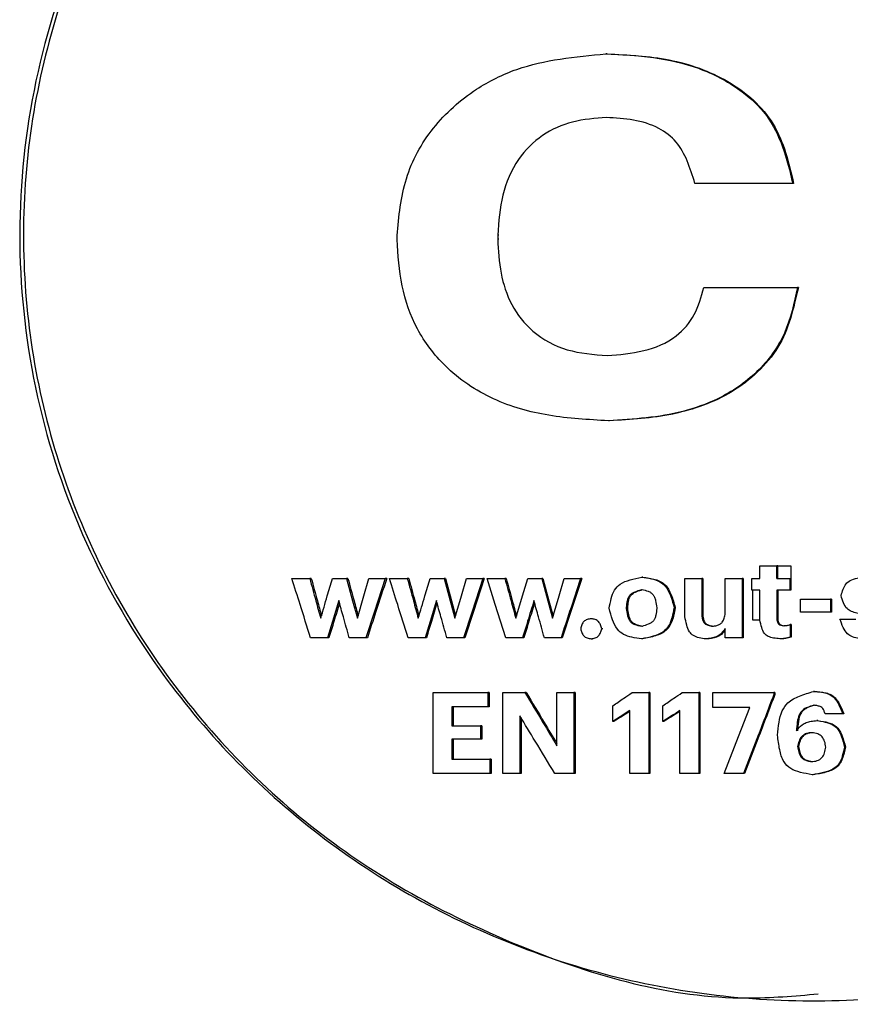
# Model space of a CAD drawing. Header units: millimetres. Extents: x -235 to 665, y -472 to 1260.
# Tile 4 of 18: x 184 to 200, y -456 to -436. Entities that reach past the tile are written whole.
import ezdxf

# ---------------------------------------------------------------- set-up
doc = ezdxf.new("R2010")
doc.units = ezdxf.units.MM

msp = doc.modelspace()

# ---------------------------------------------------------------- linework, layer by layer
at = {"color": 7, "linetype": 'Continuous', "lineweight": 25}
for p, q in [((195.058, -436.954), (195.035, -436.954)), ((198.712, -439.491), (198.693, -439.491)), ((190.941, -440.593), (190.941, -440.515)), ((192.913, -440.505), (192.913, -440.583)), ((192.938, -440.505), (192.913, -440.505)), ((192.938, -440.583), (192.913, -440.583)), ((198.804, -441.529), (198.786, -441.529)), ((195.104, -444.143), (195.081, -444.143)), ((198.05, -447.234), (198.05, -446.983)), ((198.05, -446.983), (198.382, -446.983)), ((198.382, -447.234), (198.382, -446.983)), ((198.401, -446.983), (198.382, -446.983)), ((198.401, -447.234), (198.401, -446.983)), ((198.654, -446.983), (198.654, -447.234)), ((195.756, -447.207), (195.734, -447.207)), ((188.88, -447.234), (189.23, -447.234)), ((189.26, -447.234), (189.23, -447.234)), ((189.677, -447.234), (189.951, -447.234)), ((189.98, -447.234), (189.951, -447.234)), ((190.391, -447.234), (190.711, -447.234)), ((190.739, -447.234), (190.711, -447.234)), ((190.792, -447.234), (191.142, -447.234)), ((191.17, -447.234), (191.142, -447.234)), ((191.589, -447.234), (191.863, -447.234)), ((191.89, -447.234), (191.863, -447.234)), ((192.303, -447.234), (192.623, -447.234)), ((192.649, -447.234), (192.623, -447.234)), ((192.704, -447.234), (193.054, -447.234)), ((193.08, -447.234), (193.054, -447.234)), ((193.501, -447.234), (193.775, -447.234)), ((193.8, -447.234), (193.775, -447.234)), ((194.215, -447.234), (194.536, -447.234)), ((194.559, -447.234), (194.536, -447.234)), ((196.581, -447.981), (196.581, -447.234)), ((196.581, -447.234), (196.912, -447.234)), ((196.912, -447.234), (196.912, -447.937)), ((196.933, -447.234), (196.912, -447.234)), ((196.933, -447.234), (196.933, -447.937)), ((197.373, -447.915), (197.373, -447.234)), ((197.373, -447.234), (197.705, -447.234)), ((197.705, -447.234), (197.705, -448.394)), ((197.725, -447.234), (197.705, -447.234)), ((197.725, -447.234), (197.725, -448.394)), ((197.895, -447.462), (197.895, -447.234)), ((197.895, -447.234), (198.05, -447.234)), ((198.382, -447.234), (198.635, -447.234)), ((198.635, -447.234), (198.635, -447.462)), ((198.635, -447.234), (198.654, -447.234)), ((198.654, -447.234), (198.654, -447.462)), ((197.972, -447.462), (197.895, -447.462)), ((197.915, -448.05), (197.915, -447.462)), ((198.05, -447.462), (197.972, -447.462)), ((198.05, -448.05), (198.05, -447.462)), ((198.635, -447.462), (198.382, -447.462)), ((198.382, -447.462), (198.382, -448.021)), ((198.401, -447.462), (198.401, -448.021)), ((198.654, -447.462), (198.635, -447.462)), ((195.439, -447.819), (195.439, -447.801)), ((195.461, -447.801), (195.439, -447.801)), ((195.461, -447.819), (195.461, -447.801)), ((196.389, -447.801), (196.391, -447.809)), ((198.844, -447.897), (198.844, -447.642)), ((198.844, -447.642), (199.434, -447.642)), ((199.434, -447.642), (199.434, -447.897)), ((199.452, -447.642), (199.434, -447.642)), ((199.452, -447.642), (199.452, -447.897)), ((195.461, -447.819), (195.439, -447.819)), ((196.029, -447.806), (196.029, -447.821)), ((196.389, -447.819), (196.391, -447.809)), ((196.933, -447.937), (196.912, -447.937)), ((199.434, -447.897), (198.844, -447.897)), ((199.452, -447.897), (199.434, -447.897)), ((194.768, -448.025), (194.744, -448.025)), ((198.401, -448.021), (198.382, -448.021)), ((198.642, -448.136), (198.642, -448.385)), ((198.661, -448.136), (198.642, -448.136)), ((198.661, -448.136), (198.661, -448.385)), ((199.618, -448.03), (199.929, -448.03)), ((194.974, -448.218), (194.951, -448.218)), ((197.373, -448.394), (197.373, -448.212)), ((189.578, -448.394), (189.247, -448.394)), ((189.607, -448.394), (189.578, -448.394)), ((190.331, -448.394), (190.004, -448.394)), ((190.359, -448.394), (190.331, -448.394)), ((191.49, -448.394), (191.158, -448.394)), ((191.517, -448.394), (191.49, -448.394)), ((192.243, -448.394), (191.916, -448.394)), ((192.269, -448.394), (192.243, -448.394)), ((193.402, -448.394), (193.07, -448.394)), ((193.427, -448.394), (193.402, -448.394)), ((194.155, -448.394), (193.828, -448.394)), ((194.179, -448.394), (194.155, -448.394)), ((194.745, -448.414), (194.768, -448.414)), ((195.754, -448.418), (195.732, -448.418)), ((197.011, -448.418), (196.991, -448.418)), ((197.705, -448.394), (197.373, -448.394)), ((197.725, -448.394), (197.705, -448.394)), ((198.458, -448.416), (198.439, -448.416)), ((198.661, -448.385), (198.642, -448.385)), ((191.646, -451.055), (191.646, -449.469)), ((191.646, -449.469), (192.719, -449.469)), ((192.719, -449.469), (192.719, -449.749)), ((192.745, -449.469), (192.719, -449.469)), ((192.745, -449.469), (192.745, -449.749)), ((193.015, -451.055), (193.015, -449.469)), ((193.015, -449.469), (193.448, -449.469)), ((193.473, -449.469), (193.448, -449.469)), ((194.075, -450.514), (194.075, -449.469)), ((194.075, -449.469), (194.406, -449.469)), ((194.406, -449.469), (194.406, -451.055)), ((194.43, -449.469), (194.406, -449.469)), ((194.43, -449.469), (194.43, -451.055)), ((195.547, -449.469), (195.874, -449.469)), ((195.874, -449.469), (195.874, -451.055)), ((195.896, -449.469), (195.874, -449.469)), ((195.896, -449.469), (195.896, -451.055)), ((196.528, -449.469), (196.855, -449.469)), ((196.855, -449.469), (196.855, -451.055)), ((196.876, -449.469), (196.855, -449.469)), ((196.876, -449.469), (196.876, -451.055)), ((197.129, -449.76), (197.129, -449.469)), ((197.129, -449.469), (198.322, -449.469)), ((198.322, -449.469), (198.322, -449.509)), ((198.342, -449.469), (198.322, -449.469)), ((198.342, -449.509), (198.322, -449.509)), ((198.342, -449.469), (198.342, -449.509)), ((199.121, -449.447), (199.103, -449.447)), ((195.167, -450.035), (195.167, -449.729)), ((196.148, -450.035), (196.148, -449.729)), ((192.719, -449.749), (192.017, -449.749)), ((192.017, -449.749), (192.017, -450.119)), ((192.043, -449.749), (192.043, -450.119)), ((192.745, -449.749), (192.719, -449.749)), ((195.501, -451.055), (195.501, -449.824)), ((196.482, -451.055), (196.482, -449.824)), ((197.855, -449.76), (197.129, -449.76)), ((199.674, -449.886), (199.329, -449.886)), ((199.692, -449.886), (199.674, -449.886)), ((193.347, -449.926), (193.347, -451.055)), ((193.372, -449.967), (193.372, -451.055)), ((195.19, -450.035), (195.167, -450.035)), ((196.169, -450.035), (196.148, -450.035)), ((199.183, -450.019), (199.165, -450.019)), ((192.017, -450.119), (192.579, -450.119)), ((192.579, -450.119), (192.579, -450.381)), ((192.605, -450.119), (192.579, -450.119)), ((192.605, -450.119), (192.605, -450.381)), ((192.579, -450.381), (192.017, -450.381)), ((192.017, -450.381), (192.017, -450.776)), ((192.043, -450.381), (192.043, -450.776)), ((192.605, -450.381), (192.579, -450.381)), ((198.808, -450.527), (198.789, -450.527)), ((199.726, -450.534), (199.709, -450.534)), ((192.017, -450.776), (192.756, -450.776)), ((192.756, -450.776), (192.756, -451.055)), ((192.782, -450.776), (192.756, -450.776)), ((192.782, -450.776), (192.782, -451.055)), ((192.756, -451.055), (191.646, -451.055)), ((192.782, -451.055), (192.756, -451.055)), ((193.347, -451.055), (193.015, -451.055)), ((193.372, -451.055), (193.347, -451.055)), ((194.406, -451.055), (194.033, -451.055)), ((194.43, -451.055), (194.406, -451.055)), ((195.874, -451.055), (195.501, -451.055)), ((195.896, -451.055), (195.874, -451.055)), ((196.855, -451.055), (196.482, -451.055)), ((196.876, -451.055), (196.855, -451.055)), ((197.732, -451.055), (197.352, -451.055)), ((197.752, -451.055), (197.732, -451.055)), ((199.093, -451.079), (199.075, -451.079))]:
    msp.add_line(p, q, dxfattribs=at)
at = {"color": 7, "linetype": 'Continuous', "lineweight": 25, "flags": 128}
for points in [[(189.951, -447.234), (190.07, -447.671), (190.163, -448.014)], [(190.163, -448.014), (190.291, -447.577), (190.391, -447.234)], [(190.711, -447.234), (190.498, -447.883), (190.331, -448.394)], [(191.863, -447.234), (191.982, -447.671), (192.075, -448.014)], [(191.89, -447.234), (192.008, -447.671), (192.089, -447.967)], [(192.075, -448.014), (192.203, -447.577), (192.303, -447.234)], [(192.623, -447.234), (192.41, -447.883), (192.243, -448.394)], [(192.649, -447.234), (192.436, -447.883), (192.269, -448.394)], [(193.07, -448.394), (192.865, -447.744), (192.704, -447.234)], [(193.269, -448.014), (193.399, -447.577), (193.501, -447.234)], [(193.775, -447.234), (193.894, -447.671), (193.987, -448.014)], [(193.8, -447.234), (193.918, -447.671), (194, -447.971)], [(193.987, -448.014), (194.115, -447.577), (194.215, -447.234)], [(194.559, -447.234), (194.347, -447.883), (194.179, -448.394)], [(189.799, -447.666), (189.675, -448.074), (189.578, -448.394)], [(191.711, -447.666), (191.587, -448.074), (191.49, -448.394)], [(195.501, -449.824), (195.314, -449.942), (195.167, -450.035)], [(197.352, -451.055), (197.633, -450.33), (197.855, -449.76)]]:
    msp.add_lwpolyline(points, dxfattribs=at)
at = {"color": 7, "linetype": 'Continuous', "lineweight": 25}
for points, knots in [([(210.223, -430.026), (209.662, -429.517), (208.54, -428.5), (206.598, -427.306), (204.517, -426.388), (201.599, -425.579), (197.783, -425.348), (193.312, -426.344), (189.307, -428.569), (186.459, -431.493), (184.699, -434.567), (183.763, -437.463), (183.444, -440.488), (183.755, -443.515), (184.684, -446.413), (186.436, -449.491), (189.275, -452.424), (193.276, -454.658), (197.743, -455.666), (201.56, -455.446), (204.481, -454.644), (206.563, -453.731), (208.508, -452.542), (209.633, -451.528), (210.196, -451.021)], [0, 0, 0, 0, 0.031296, 0.062593, 0.09389, 0.125189, 0.187632, 0.250072, 0.312501, 0.374924, 0.416626, 0.458307, 0.500001, 0.541694, 0.58337, 0.625079, 0.687501, 0.74993, 0.81237, 0.874814, 0.906112, 0.937409, 0.968705, 1, 1, 1, 1]), ([(199.166, -425.64), (198.724, -425.601), (196.779, -425.429), (193.36, -426.404), (190.026, -428.195), (187.771, -430.214), (186.312, -431.955), (185.135, -433.901), (184.271, -436.005), (183.742, -438.219), (183.563, -440.489), (183.736, -442.759), (184.259, -444.974), (185.118, -447.081), (186.678, -449.671), (189.334, -452.439), (193.322, -454.6), (196.762, -455.585), (198.73, -455.414), (199.194, -455.373)], [0, 0, 0, 0, 0.027724, 0.121832, 0.215964, 0.263177, 0.310405, 0.357646, 0.404901, 0.452164, 0.499433, 0.546702, 0.593967, 0.641221, 0.688462, 0.782647, 0.87678, 0.970887, 1, 1, 1, 1]), ([(190.941, -440.515), (190.977, -440.137), (191.048, -439.384), (191.607, -438.364), (192.401, -437.658), (193.272, -437.224), (194.145, -437.036), (194.735, -436.982), (195.035, -436.954)], [0, 0, 0, 0, 0.186688, 0.37201, 0.560008, 0.705873, 0.850243, 1, 1, 1, 1]), ([(195.035, -436.954), (195.346, -436.969), (195.959, -436.998), (196.863, -437.201), (197.625, -437.595), (198.208, -438.128), (198.525, -438.786), (198.636, -439.251), (198.693, -439.491)], [0, 0, 0, 0, 0.190014, 0.375139, 0.561731, 0.708133, 0.849348, 1, 1, 1, 1]), ([(195.058, -436.954), (195.466, -436.974), (196.283, -437.012), (197.267, -437.363), (197.937, -437.839), (198.473, -438.479), (198.616, -439.085), (198.712, -439.491)], [0, 0, 0, 0, 0.249516, 0.4991157, 0.6259806, 0.7498188, 1, 1, 1, 1]), ([(195.047, -438.203), (194.822, -438.219), (194.382, -438.251), (193.764, -438.524), (193.264, -439.023), (192.969, -439.722), (192.932, -440.241), (192.913, -440.505)], [0, 0, 0, 0, 0.1900148, 0.3728167, 0.5600423, 0.7766133, 1, 1, 1, 1]), ([(196.777, -439.491), (196.731, -439.342), (196.643, -439.058), (196.433, -438.661), (196.055, -438.374), (195.573, -438.231), (195.222, -438.212), (195.047, -438.203)], [0, 0, 0, 0, 0.195895, 0.375872, 0.556726, 0.778181, 1, 1, 1, 1]), ([(198.693, -439.491), (198.336, -439.491), (197.697, -439.491), (197.058, -439.491), (196.777, -439.491)], [0, 0, 0, 0, 0.5599971, 1, 1, 1, 1]), ([(195.081, -444.143), (194.69, -444.122), (193.924, -444.08), (192.801, -443.767), (191.903, -443.162), (191.301, -442.366), (190.998, -441.499), (190.96, -440.896), (190.941, -440.593)], [0, 0, 0, 0, 0.190487, 0.373604, 0.560505, 0.706875, 0.852292, 1, 1, 1, 1]), ([(192.913, -440.583), (192.926, -440.808), (192.951, -441.248), (193.158, -441.888), (193.594, -442.447), (194.272, -442.806), (194.793, -442.845), (195.058, -442.866)], [0, 0, 0, 0, 0.1900946, 0.3726002, 0.5603598, 0.7762506, 1, 1, 1, 1]), ([(195.058, -442.866), (195.298, -442.846), (195.771, -442.808), (196.399, -442.553), (196.804, -442.073), (196.901, -441.713), (196.95, -441.529)], [0, 0, 0, 0, 0.2849924, 0.5613972, 0.7769719, 1, 1, 1, 1]), ([(198.786, -441.529), (198.721, -441.836), (198.592, -442.448), (198.027, -443.224), (197.3, -443.712), (196.546, -443.984), (195.819, -444.098), (195.329, -444.128), (195.081, -444.143)], [0, 0, 0, 0, 0.186751, 0.372281, 0.559425, 0.705108, 0.850725, 1, 1, 1, 1]), ([(198.804, -441.529), (198.71, -441.941), (198.569, -442.56), (198.019, -443.205), (197.354, -443.712), (196.35, -444.071), (195.52, -444.119), (195.104, -444.143)], [0, 0, 0, 0, 0.248844, 0.374354, 0.500389, 0.749722, 1, 1, 1, 1]), ([(196.95, -441.529), (197.293, -441.529), (197.905, -441.529), (198.516, -441.529), (198.786, -441.529)], [0, 0, 0, 0, 0.559987, 1, 1, 1, 1]), ([(198.401, -446.983), (198.448, -446.983), (198.532, -446.983), (198.617, -446.983), (198.654, -446.983)], [0, 0, 0, 0, 0.559989, 1, 1, 1, 1]), ([(195.096, -447.818), (195.109, -447.754), (195.133, -447.632), (195.19, -447.462), (195.32, -447.325), (195.513, -447.253), (195.658, -447.223), (195.734, -447.207)], [0, 0, 0, 0, 0.202466, 0.380562, 0.544248, 0.760919, 1, 1, 1, 1]), ([(195.734, -447.207), (195.798, -447.217), (195.918, -447.234), (196.088, -447.284), (196.23, -447.405), (196.311, -447.592), (196.35, -447.734), (196.37, -447.809)], [0, 0, 0, 0, 0.2003201, 0.3790369, 0.5422677, 0.7589943, 1, 1, 1, 1]), ([(195.756, -447.207), (195.839, -447.219), (195.961, -447.236), (196.11, -447.292), (196.2, -447.357), (196.266, -447.448), (196.335, -447.596), (196.367, -447.719), (196.389, -447.801)], [0, 0, 0, 0, 0.260873, 0.385774, 0.493912, 0.602745, 0.733037, 1, 1, 1, 1]), ([(199.641, -447.569), (199.653, -447.527), (199.677, -447.448), (199.729, -447.338), (199.828, -447.26), (199.963, -447.224), (200.064, -447.213), (200.118, -447.207)], [0, 0, 0, 0, 0.1978017, 0.3755291, 0.5390581, 0.7524089, 1, 1, 1, 1]), ([(189.247, -448.394), (189.178, -448.177), (189.056, -447.791), (188.934, -447.404), (188.88, -447.234)], [0, 0, 0, 0, 0.55999, 1, 1, 1, 1]), ([(189.23, -447.234), (189.27, -447.379), (189.342, -447.64), (189.413, -447.9), (189.445, -448.014)], [0, 0, 0, 0, 0.5599905, 1, 1, 1, 1]), ([(189.26, -447.234), (189.3, -447.379), (189.367, -447.622), (189.433, -447.865), (189.46, -447.963)], [0, 0, 0, 0, 0.599617, 1, 1, 1, 1]), ([(189.445, -448.014), (189.488, -447.869), (189.566, -447.608), (189.643, -447.348), (189.677, -447.234)], [0, 0, 0, 0, 0.560002, 1, 1, 1, 1]), ([(189.98, -447.234), (190.019, -447.379), (190.085, -447.623), (190.151, -447.866), (190.178, -447.964)], [0, 0, 0, 0, 0.599028, 1, 1, 1, 1]), ([(190.739, -447.234), (190.668, -447.45), (190.542, -447.837), (190.415, -448.224), (190.359, -448.394)], [0, 0, 0, 0, 0.559994, 1, 1, 1, 1]), ([(191.158, -448.394), (191.09, -448.177), (190.968, -447.791), (190.846, -447.404), (190.792, -447.234)], [0, 0, 0, 0, 0.559992, 1, 1, 1, 1]), ([(191.142, -447.234), (191.182, -447.379), (191.254, -447.64), (191.325, -447.9), (191.356, -448.014)], [0, 0, 0, 0, 0.5599892, 1, 1, 1, 1]), ([(191.17, -447.234), (191.21, -447.379), (191.277, -447.624), (191.344, -447.868), (191.371, -447.967)], [0, 0, 0, 0, 0.596404, 1, 1, 1, 1]), ([(191.356, -448.014), (191.4, -447.869), (191.477, -447.608), (191.555, -447.348), (191.589, -447.234)], [0, 0, 0, 0, 0.559988, 1, 1, 1, 1]), ([(193.054, -447.234), (193.094, -447.379), (193.166, -447.64), (193.237, -447.9), (193.269, -448.014)], [0, 0, 0, 0, 0.55999, 1, 1, 1, 1]), ([(193.08, -447.234), (193.12, -447.379), (193.187, -447.625), (193.254, -447.871), (193.282, -447.971)], [0, 0, 0, 0, 0.593211, 1, 1, 1, 1]), ([(194.536, -447.234), (194.465, -447.45), (194.338, -447.837), (194.211, -448.224), (194.155, -448.394)], [0, 0, 0, 0, 0.559992, 1, 1, 1, 1]), ([(195.439, -447.801), (195.443, -447.757), (195.448, -447.69), (195.472, -447.609), (195.502, -447.558), (195.548, -447.52), (195.625, -447.482), (195.69, -447.463), (195.734, -447.451)], [0, 0, 0, 0, 0.263835, 0.389634, 0.497418, 0.603389, 0.733549, 1, 1, 1, 1]), ([(195.461, -447.801), (195.465, -447.765), (195.471, -447.699), (195.492, -447.608), (195.546, -447.53), (195.642, -447.484), (195.716, -447.463), (195.756, -447.451)], [0, 0, 0, 0, 0.215037, 0.388445, 0.546672, 0.754591, 1, 1, 1, 1]), ([(195.734, -447.451), (195.778, -447.46), (195.841, -447.473), (195.918, -447.51), (195.96, -447.551), (195.989, -447.605), (196.014, -447.69), (196.023, -447.759), (196.029, -447.806)], [0, 0, 0, 0, 0.259555, 0.376138, 0.488112, 0.595304, 0.728526, 1, 1, 1, 1]), ([(200.086, -447.93), (200.04, -447.925), (199.958, -447.915), (199.844, -447.887), (199.744, -447.824), (199.682, -447.708), (199.655, -447.617), (199.641, -447.569)], [0, 0, 0, 0, 0.217066, 0.392931, 0.552794, 0.758224, 1, 1, 1, 1]), ([(189.813, -447.716), (189.777, -447.835), (189.708, -448.061), (189.64, -448.287), (189.607, -448.394)], [0, 0, 0, 0, 0.527759, 1, 1, 1, 1]), ([(190.004, -448.394), (189.966, -448.258), (189.898, -448.015), (189.829, -447.773), (189.799, -447.666)], [0, 0, 0, 0, 0.560005, 1, 1, 1, 1]), ([(191.724, -447.712), (191.687, -447.832), (191.619, -448.06), (191.55, -448.287), (191.517, -448.394)], [0, 0, 0, 0, 0.530402, 1, 1, 1, 1]), ([(191.916, -448.394), (191.878, -448.258), (191.81, -448.015), (191.741, -447.773), (191.711, -447.666)], [0, 0, 0, 0, 0.559999, 1, 1, 1, 1]), ([(193.623, -447.666), (193.582, -447.802), (193.508, -448.044), (193.435, -448.287), (193.402, -448.394)], [0, 0, 0, 0, 0.559996, 1, 1, 1, 1]), ([(193.635, -447.708), (193.598, -447.83), (193.529, -448.058), (193.459, -448.287), (193.427, -448.394)], [0, 0, 0, 0, 0.53304, 1, 1, 1, 1]), ([(193.828, -448.394), (193.79, -448.258), (193.722, -448.015), (193.653, -447.773), (193.623, -447.666)], [0, 0, 0, 0, 0.559998, 1, 1, 1, 1]), ([(195.732, -448.418), (195.668, -448.409), (195.548, -448.391), (195.378, -448.342), (195.237, -448.221), (195.155, -448.035), (195.116, -447.893), (195.096, -447.818)], [0, 0, 0, 0, 0.200251, 0.378972, 0.542242, 0.759011, 1, 1, 1, 1]), ([(195.734, -448.174), (195.69, -448.165), (195.626, -448.152), (195.549, -448.116), (195.507, -448.075), (195.478, -448.02), (195.453, -447.935), (195.445, -447.866), (195.439, -447.819)], [0, 0, 0, 0, 0.259763, 0.376382, 0.488248, 0.595311, 0.728441, 1, 1, 1, 1]), ([(195.756, -448.174), (195.72, -448.167), (195.657, -448.153), (195.57, -448.119), (195.507, -448.046), (195.477, -447.941), (195.467, -447.862), (195.461, -447.819)], [0, 0, 0, 0, 0.211812, 0.375038, 0.536634, 0.749617, 1, 1, 1, 1]), ([(196.37, -447.809), (196.357, -447.874), (196.333, -447.995), (196.275, -448.166), (196.146, -448.302), (195.953, -448.373), (195.808, -448.403), (195.732, -448.418)], [0, 0, 0, 0, 0.202574, 0.380926, 0.544181, 0.760785, 1, 1, 1, 1]), ([(196.029, -447.821), (196.025, -447.866), (196.02, -447.933), (195.996, -448.015), (195.966, -448.066), (195.92, -448.104), (195.843, -448.143), (195.778, -448.162), (195.734, -448.174)], [0, 0, 0, 0, 0.263634, 0.389283, 0.497234, 0.603402, 0.73359, 1, 1, 1, 1]), ([(196.389, -447.819), (196.373, -447.902), (196.35, -448.023), (196.286, -448.17), (196.215, -448.256), (196.118, -448.317), (195.965, -448.376), (195.839, -448.401), (195.754, -448.418)], [0, 0, 0, 0, 0.260411, 0.379556, 0.492507, 0.601453, 0.732064, 1, 1, 1, 1]), ([(196.391, -447.809), (196.389, -447.809), (196.384, -447.809), (196.377, -447.809), (196.372, -447.809), (196.37, -447.809), (196.37, -447.809)], [0, 0, 0, 0, 0.32697, 0.653937, 0.980906, 1, 1, 1, 1]), ([(196.991, -448.418), (196.946, -448.412), (196.863, -448.4), (196.746, -448.363), (196.657, -448.272), (196.61, -448.138), (196.591, -448.036), (196.581, -447.981)], [0, 0, 0, 0, 0.20055, 0.376243, 0.537018, 0.749761, 1, 1, 1, 1]), ([(196.912, -447.937), (196.914, -447.962), (196.918, -448.008), (196.932, -448.072), (196.972, -448.124), (197.041, -448.152), (197.094, -448.164), (197.122, -448.17)], [0, 0, 0, 0, 0.216255, 0.388115, 0.543003, 0.751339, 1, 1, 1, 1]), ([(196.933, -447.937), (196.935, -447.98), (196.938, -448.037), (196.972, -448.101), (197.019, -448.138), (197.08, -448.156), (197.126, -448.166), (197.143, -448.17)], [0, 0, 0, 0, 0.358781, 0.4766108, 0.5953458, 0.8577167, 1, 1, 1, 1]), ([(197.122, -448.17), (197.15, -448.166), (197.2, -448.158), (197.269, -448.136), (197.323, -448.085), (197.353, -448.007), (197.366, -447.947), (197.373, -447.915)], [0, 0, 0, 0, 0.212166, 0.380288, 0.539143, 0.751427, 1, 1, 1, 1]), ([(194.951, -448.218), (194.944, -448.193), (194.931, -448.143), (194.9, -448.086), (194.86, -448.055), (194.812, -448.032), (194.745, -448.021), (194.678, -448.032), (194.63, -448.054), (194.601, -448.077), (194.578, -448.107), (194.555, -448.154), (194.545, -448.193), (194.539, -448.218)], [0, 0, 0, 0, 0.127805, 0.247314, 0.304935, 0.370092, 0.49968, 0.629298, 0.691105, 0.752061, 0.806401, 0.872191, 1, 1, 1, 1]), ([(198.439, -448.416), (198.399, -448.412), (198.322, -448.404), (198.215, -448.378), (198.126, -448.306), (198.079, -448.188), (198.06, -448.098), (198.05, -448.05)], [0, 0, 0, 0, 0.2003434, 0.3863214, 0.5422821, 0.7516758, 1, 1, 1, 1]), ([(198.382, -448.021), (198.383, -448.036), (198.386, -448.064), (198.397, -448.102), (198.423, -448.133), (198.465, -448.149), (198.498, -448.155), (198.515, -448.159)], [0, 0, 0, 0, 0.21539, 0.387748, 0.541907, 0.751374, 1, 1, 1, 1]), ([(198.401, -448.021), (198.403, -448.04), (198.406, -448.068), (198.417, -448.102), (198.431, -448.122), (198.452, -448.136), (198.486, -448.15), (198.515, -448.155), (198.534, -448.159)], [0, 0, 0, 0, 0.2639988, 0.3878334, 0.4942659, 0.5994771, 0.7304259, 1, 1, 1, 1]), ([(198.515, -448.159), (198.539, -448.158), (198.582, -448.157), (198.623, -448.143), (198.642, -448.136)], [0, 0, 0, 0, 0.542181, 1, 1, 1, 1]), ([(200.143, -448.418), (200.095, -448.416), (200.002, -448.411), (199.87, -448.387), (199.752, -448.316), (199.675, -448.186), (199.638, -448.085), (199.618, -448.03)], [0, 0, 0, 0, 0.2005073, 0.3899503, 0.549094, 0.7566477, 1, 1, 1, 1]), ([(194.539, -448.218), (194.545, -448.244), (194.558, -448.294), (194.589, -448.352), (194.629, -448.384), (194.677, -448.407), (194.745, -448.418), (194.812, -448.407), (194.86, -448.384), (194.889, -448.361), (194.912, -448.331), (194.934, -448.284), (194.944, -448.244), (194.951, -448.218)], [0, 0, 0, 0, 0.127905, 0.247438, 0.305035, 0.370165, 0.499738, 0.629242, 0.691031, 0.751997, 0.806266, 0.872099, 1, 1, 1, 1]), ([(197.373, -448.212), (197.343, -448.255), (197.295, -448.323), (197.193, -448.383), (197.095, -448.406), (197.027, -448.414), (196.991, -448.418)], [0, 0, 0, 0, 0.341915, 0.544487, 0.760484, 1, 1, 1, 1]), ([(197.373, -448.236), (197.35, -448.27), (197.304, -448.334), (197.175, -448.402), (197.074, -448.412), (197.011, -448.418)], [0, 0, 0, 0, 0.288532, 0.554098, 1, 1, 1, 1]), ([(198.642, -448.385), (198.606, -448.395), (198.54, -448.413), (198.471, -448.415), (198.439, -448.416)], [0, 0, 0, 0, 0.541981, 1, 1, 1, 1]), ([(198.661, -448.385), (198.628, -448.394), (198.561, -448.412), (198.493, -448.415), (198.458, -448.416)], [0, 0, 0, 0, 0.499067, 1, 1, 1, 1]), ([(193.448, -449.469), (193.565, -449.664), (193.774, -450.012), (193.983, -450.361), (194.075, -450.514)], [0, 0, 0, 0, 0.559992, 1, 1, 1, 1]), ([(193.473, -449.469), (193.59, -449.664), (193.79, -449.999), (193.991, -450.334), (194.075, -450.474)], [0, 0, 0, 0, 0.5823839, 1, 1, 1, 1]), ([(195.167, -449.729), (195.238, -449.68), (195.365, -449.594), (195.491, -449.507), (195.547, -449.469)], [0, 0, 0, 0, 0.559969, 1, 1, 1, 1]), ([(196.148, -449.729), (196.219, -449.68), (196.345, -449.594), (196.472, -449.507), (196.528, -449.469)], [0, 0, 0, 0, 0.559992, 1, 1, 1, 1]), ([(198.322, -449.509), (198.212, -449.798), (198.016, -450.313), (197.819, -450.828), (197.732, -451.055)], [0, 0, 0, 0, 0.559985, 1, 1, 1, 1]), ([(198.342, -449.509), (198.232, -449.798), (198.035, -450.313), (197.839, -450.828), (197.752, -451.055)], [0, 0, 0, 0, 0.559988, 1, 1, 1, 1]), ([(198.395, -450.305), (198.404, -450.221), (198.421, -450.06), (198.471, -449.837), (198.604, -449.641), (198.834, -449.526), (199.01, -449.474), (199.103, -449.447)], [0, 0, 0, 0, 0.206403, 0.393537, 0.551376, 0.763913, 1, 1, 1, 1]), ([(199.103, -449.447), (199.155, -449.451), (199.257, -449.459), (199.399, -449.49), (199.524, -449.573), (199.608, -449.715), (199.651, -449.827), (199.674, -449.886)], [0, 0, 0, 0, 0.200888, 0.386164, 0.546023, 0.756354, 1, 1, 1, 1]), ([(199.121, -449.447), (199.19, -449.452), (199.292, -449.46), (199.418, -449.496), (199.498, -449.541), (199.56, -449.61), (199.63, -449.723), (199.667, -449.821), (199.692, -449.886)], [0, 0, 0, 0, 0.261244, 0.387281, 0.496588, 0.604438, 0.73535, 1, 1, 1, 1]), ([(199.107, -449.718), (199.065, -449.73), (198.986, -449.753), (198.878, -449.81), (198.809, -449.917), (198.778, -450.056), (198.771, -450.161), (198.766, -450.217)], [0, 0, 0, 0, 0.196123, 0.369317, 0.531932, 0.748269, 1, 1, 1, 1]), ([(199.125, -449.718), (199.07, -449.734), (198.99, -449.757), (198.898, -449.815), (198.833, -449.901), (198.798, -450.041), (198.789, -450.156), (198.785, -450.217)], [0, 0, 0, 0, 0.255321, 0.370734, 0.482691, 0.726337, 1, 1, 1, 1]), ([(199.329, -449.886), (199.322, -449.866), (199.31, -449.829), (199.285, -449.78), (199.24, -449.745), (199.178, -449.727), (199.132, -449.721), (199.107, -449.718)], [0, 0, 0, 0, 0.209732, 0.376909, 0.540345, 0.752936, 1, 1, 1, 1]), ([(195.501, -449.838), (195.446, -449.873), (195.343, -449.938), (195.239, -450.004), (195.19, -450.035)], [0, 0, 0, 0, 0.528315, 1, 1, 1, 1]), ([(196.482, -449.824), (196.419, -449.863), (196.308, -449.934), (196.197, -450.004), (196.148, -450.035)], [0, 0, 0, 0, 0.560023, 1, 1, 1, 1]), ([(196.482, -449.838), (196.427, -449.872), (196.322, -449.938), (196.218, -450.004), (196.169, -450.035)], [0, 0, 0, 0, 0.530041, 1, 1, 1, 1]), ([(194.033, -451.055), (193.905, -450.844), (193.676, -450.468), (193.447, -450.092), (193.347, -449.926)], [0, 0, 0, 0, 0.559995, 1, 1, 1, 1]), ([(198.766, -450.217), (198.8, -450.175), (198.854, -450.109), (198.959, -450.052), (199.059, -450.03), (199.128, -450.023), (199.165, -450.019)], [0, 0, 0, 0, 0.342473, 0.546032, 0.76192, 1, 1, 1, 1]), ([(199.165, -450.019), (199.22, -450.027), (199.323, -450.042), (199.469, -450.084), (199.59, -450.186), (199.66, -450.346), (199.692, -450.468), (199.709, -450.534)], [0, 0, 0, 0, 0.200921, 0.37949, 0.542577, 0.753739, 1, 1, 1, 1]), ([(199.183, -450.019), (199.255, -450.029), (199.359, -450.044), (199.488, -450.091), (199.565, -450.147), (199.623, -450.227), (199.681, -450.355), (199.708, -450.462), (199.726, -450.534)], [0, 0, 0, 0, 0.260908, 0.380399, 0.493472, 0.600971, 0.732561, 1, 1, 1, 1]), ([(199.075, -451.079), (198.998, -451.066), (198.854, -451.04), (198.651, -450.974), (198.495, -450.815), (198.429, -450.577), (198.407, -450.399), (198.395, -450.305)], [0, 0, 0, 0, 0.202074, 0.378633, 0.538312, 0.753843, 1, 1, 1, 1]), ([(199.343, -450.538), (199.336, -450.501), (199.324, -450.431), (199.279, -450.329), (199.183, -450.27), (199.085, -450.253), (198.997, -450.261), (198.926, -450.285), (198.858, -450.334), (198.813, -450.421), (198.797, -450.491), (198.789, -450.527)], [0, 0, 0, 0, 0.129361, 0.248386, 0.369174, 0.499411, 0.587058, 0.673024, 0.752324, 0.871393, 1, 1, 1, 1]), ([(199.084, -450.258), (199.048, -450.261), (198.994, -450.265), (198.929, -450.296), (198.888, -450.327), (198.858, -450.37), (198.828, -450.436), (198.816, -450.491), (198.808, -450.527)], [0, 0, 0, 0, 0.248796, 0.376481, 0.496624, 0.607027, 0.73928, 1, 1, 1, 1]), ([(198.789, -450.527), (198.796, -450.565), (198.809, -450.637), (198.848, -450.729), (198.914, -450.784), (198.984, -450.812), (199.074, -450.825), (199.175, -450.81), (199.274, -450.751), (199.323, -450.648), (199.336, -450.576), (199.343, -450.538)], [0, 0, 0, 0, 0.129492, 0.249059, 0.326741, 0.412679, 0.500204, 0.630447, 0.752017, 0.871017, 1, 1, 1, 1]), ([(198.808, -450.527), (198.815, -450.565), (198.827, -450.637), (198.864, -450.724), (198.917, -450.773), (198.974, -450.804), (199.02, -450.81), (199.047, -450.813)], [0, 0, 0, 0, 0.279899, 0.538341, 0.662337, 0.800625, 1, 1, 1, 1]), ([(199.709, -450.534), (199.696, -450.594), (199.672, -450.708), (199.612, -450.867), (199.478, -450.986), (199.29, -451.045), (199.149, -451.068), (199.075, -451.079)], [0, 0, 0, 0, 0.199451, 0.375456, 0.53834, 0.757596, 1, 1, 1, 1]), ([(199.726, -450.534), (199.71, -450.613), (199.687, -450.728), (199.621, -450.866), (199.518, -450.973), (199.331, -451.042), (199.176, -451.066), (199.093, -451.079)], [0, 0, 0, 0, 0.259314, 0.377137, 0.489281, 0.729282, 1, 1, 1, 1])]:
    msp.add_open_spline(points, degree=3, knots=knots, dxfattribs=at)
at = {"color": 8, "linetype": 'Continuous', "lineweight": 25}
msp.add_open_spline([(198.05, -448.05), (198.027, -448.05), (197.982, -448.05), (197.937, -448.05), (197.915, -448.05)], degree=3, knots=[0, 0, 0, 0, 0.496578, 1, 1, 1, 1], dxfattribs=at)

doc.saveas('drawing.dxf')
